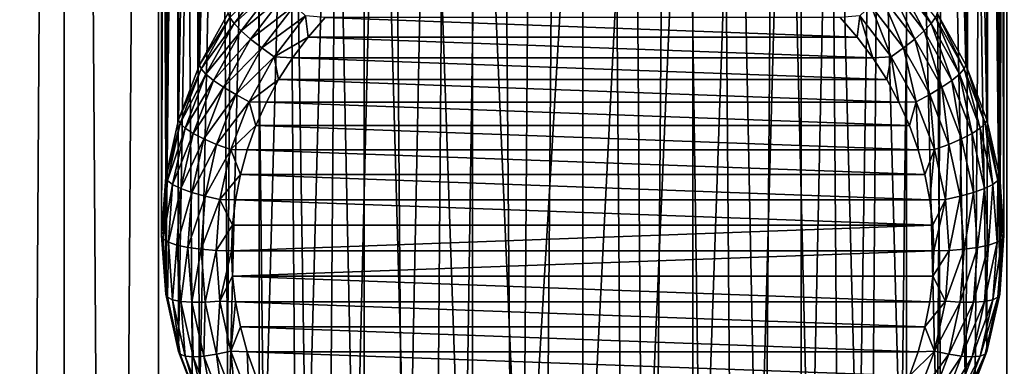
# Model space of a CAD drawing. Header units: metres. Extents: x -109 to 109, y -314 to 82.
# Tile 20 of 191: x -8 to 6, y -116 to -111. Entities that reach past the tile are written whole.
import ezdxf

# ---------------------------------------------------------------- set-up
doc = ezdxf.new("R2010")
doc.units = ezdxf.units.M
doc.layers.add('solid_504261_XXX', color=7, linetype='CONTINUOUS')

msp = doc.modelspace()

# ---------------------------------------------------------------- linework, layer by layer
at = {"layer": 'solid_504261_XXX'}
for points in [[(-3.111104, -245.417313, 58.008743), (-3.111104, -50.622337, 23.661135), (-4.609864, -50.703438, 23.201197)], [(-1.566977, -245.368179, 58.287418), (-1.566977, -50.5732, 23.939808), (-3.111104, -50.622337, 23.661135)], [(-3.111104, -245.417313, 58.008743), (-1.566977, -245.368179, 58.287418), (-3.111104, -50.622337, 23.661135)], [(0, -245.351715, 58.38076), (0, -50.55674, 24.033152), (-1.566977, -50.5732, 23.939808)], [(-1.566977, -245.368179, 58.287418), (0, -245.351715, 58.38076), (-1.566977, -50.5732, 23.939808)], [(1.566977, -245.368179, 58.287418), (1.566977, -50.5732, 23.939808), (0, -50.55674, 24.033152)], [(1.566977, -245.368179, 58.287418), (0, -50.55674, 24.033152), (0, -245.351715, 58.38076)], [(3.111104, -245.417313, 58.008743), (3.111104, -50.622337, 23.661135), (1.566977, -50.5732, 23.939808)], [(1.566977, -245.368179, 58.287418), (3.111104, -245.417313, 58.008743), (1.566977, -50.5732, 23.939808)], [(4.609864, -245.498413, 57.548805), (4.609864, -50.703438, 23.201197), (3.111104, -50.622337, 23.661135)], [(3.111104, -245.417313, 58.008743), (4.609864, -245.498413, 57.548805), (3.111104, -50.622337, 23.661135)], [(-4.609864, -245.498413, 57.548805), (-4.609864, -50.703438, 23.201197), (-6.041401, -50.815315, 22.566702)], [(-4.609864, -245.498413, 57.548805), (-3.111104, -245.417313, 58.008743), (-4.609864, -50.703438, 23.201197)], [(6.041401, -245.610291, 56.91431), (6.041401, -50.815315, 22.566702), (4.609864, -50.703438, 23.201197)], [(4.609864, -245.498413, 57.548805), (6.041401, -245.610291, 56.91431), (4.609864, -50.703438, 23.201197)], [(-6.041401, -245.610291, 56.91431), (-6.041401, -50.815315, 22.566702), (-7.384842, -50.956341, 21.766903)], [(-6.041401, -245.610291, 56.91431), (-4.609864, -245.498413, 57.548805), (-6.041401, -50.815315, 22.566702)], [(-7.384842, -245.751312, 56.114513), (-7.384842, -50.956341, 21.766903), (-8.620595, -51.124458, 20.813461)], [(-7.384842, -245.751312, 56.114513), (-6.041401, -245.610291, 56.91431), (-7.384842, -50.956341, 21.766903)], [(-8.620595, -245.919434, 55.161072), (-7.384842, -245.751312, 56.114513), (-8.620595, -51.124458, 20.813461)], [(-8.620595, -249.298843, 35.995453), (-8.620595, -54.503876, 1.647842), (-7.384842, -54.671993, 0.6944)], [(-7.384842, -249.466965, 35.042007), (-8.620595, -249.298843, 35.995453), (-7.384842, -54.671993, 0.6944)], [(-7.384842, -249.466965, 35.042007), (-7.384842, -54.671993, 0.6944), (-6.041401, -54.813019, -0.1054)], [(-6.041401, -249.607986, 34.24221), (-7.384842, -249.466965, 35.042007), (-6.041401, -54.813019, -0.1054)], [(-6.041401, -249.607986, 34.24221), (-6.041401, -54.813019, -0.1054), (-4.609864, -54.9249, -0.739895)], [(4.609864, -249.719879, 33.607716), (4.609864, -54.9249, -0.739895), (6.041401, -54.813019, -0.1054)], [(6.041401, -249.607986, 34.24221), (4.609864, -249.719879, 33.607716), (6.041401, -54.813019, -0.1054)], [(-4.609864, -249.719879, 33.607716), (-6.041401, -249.607986, 34.24221), (-4.609864, -54.9249, -0.739895)], [(-4.609864, -249.719879, 33.607716), (-4.609864, -54.9249, -0.739895), (-3.111104, -55.005997, -1.199832)], [(3.111104, -249.800964, 33.147778), (3.111104, -55.005997, -1.199832), (4.609864, -54.9249, -0.739895)], [(4.609864, -249.719879, 33.607716), (3.111104, -249.800964, 33.147778), (4.609864, -54.9249, -0.739895)], [(-3.111104, -249.800964, 33.147778), (-4.609864, -249.719879, 33.607716), (-3.111104, -55.005997, -1.199832)], [(-3.111104, -249.800964, 33.147778), (-3.111104, -55.005997, -1.199832), (-1.566977, -55.055134, -1.478505)], [(-1.566977, -249.850113, 32.869106), (-3.111104, -249.800964, 33.147778), (-1.566977, -55.055134, -1.478505)], [(-1.566977, -249.850113, 32.869106), (-1.566977, -55.055134, -1.478505), (0, -55.071594, -1.57185)], [(0, -249.866562, 32.775761), (-1.566977, -249.850113, 32.869106), (0, -55.071594, -1.57185)], [(0, -249.866562, 32.775761), (0, -55.071594, -1.57185), (1.566977, -55.055134, -1.478505)], [(1.566977, -249.850113, 32.869106), (0, -249.866562, 32.775761), (1.566977, -55.055134, -1.478505)], [(1.566977, -249.850113, 32.869106), (1.566977, -55.055134, -1.478505), (3.111104, -55.005997, -1.199832)], [(3.111104, -249.800964, 33.147778), (1.566977, -249.850113, 32.869106), (3.111104, -55.005997, -1.199832)], [(-5.457791, -111.848495, 279.962738), (-5.066973, -96.062004, 212.084717), (-5.471019, -96.813011, 212.007294)], [(-5.457791, -111.848495, 279.962738), (-5.047519, -111.114952, 280.125366), (-5.066973, -96.062004, 212.084717)], [(5.047519, -111.114952, 280.125366), (5.457791, -111.848495, 279.962738), (5.067176, -96.062325, 212.084671)], [(5.457791, -111.848495, 279.962738), (5.47107, -96.813118, 212.007294), (5.067176, -96.062325, 212.084671)], [(-5.756958, -112.631577, 279.789154), (-5.471019, -96.813011, 212.007294), (-5.763543, -97.614571, 211.947388)], [(-5.756958, -112.631577, 279.789154), (-5.457791, -111.848495, 279.962738), (-5.471019, -96.813011, 212.007294)], [(5.457791, -111.848495, 279.962738), (5.756958, -112.631577, 279.789154), (5.47107, -96.813118, 212.007294)], [(5.756958, -112.631577, 279.789154), (5.763559, -97.614624, 211.947388), (5.47107, -96.813118, 212.007294)], [(-5.938929, -113.448257, 279.608093), (-5.763543, -97.614571, 211.947388), (-5.940726, -98.452927, 211.909531)], [(-5.938929, -113.448257, 279.608093), (-5.756958, -112.631577, 279.789154), (-5.763543, -97.614571, 211.947388)], [(5.756958, -112.631577, 279.789154), (5.938929, -113.448257, 279.608093), (5.763559, -97.614624, 211.947388)], [(5.938929, -113.448257, 279.608093), (5.940721, -98.452881, 211.909531), (5.763559, -97.614624, 211.947388)], [(-5.938929, -113.448257, 279.608093), (-5.940726, -98.452927, 211.909531), (-6, -99.3116, 211.896591)], [(5.938929, -113.448257, 279.608093), (6, -114.281906, 279.423279), (5.940721, -98.452881, 211.909531)], [(6, -114.281906, 279.423279), (6, -99.3116, 211.896591), (5.940721, -98.452881, 211.909531)], [(-6, -114.281906, 279.423279), (-6, -99.3116, 211.896591), (-5.947368, -100.125748, 211.908081)], [(-5.938929, -113.448257, 279.608093), (-6, -99.3116, 211.896591), (-6, -114.281906, 279.423279)], [(5.938929, -115.115555, 279.238464), (5.947344, -100.125923, 211.908081), (6, -99.3116, 211.896591)], [(6, -114.281906, 279.423279), (5.938929, -115.115555, 279.238464), (6, -99.3116, 211.896591)], [(-5.938929, -115.115555, 279.238464), (-6, -114.281906, 279.423279), (-5.947368, -100.125748, 211.908081)], [(-5.938929, -115.115555, 279.238464), (-5.947368, -100.125748, 211.908081), (-5.787385, -100.942993, 211.942368)], [(5.938929, -115.115555, 279.238464), (5.787332, -100.943199, 211.942383), (5.947344, -100.125923, 211.908081)], [(-5.756958, -115.932236, 279.057404), (-5.938929, -115.115555, 279.238464), (-5.787385, -100.942993, 211.942368)], [(-5.756958, -115.932236, 279.057404), (-5.787385, -100.942993, 211.942368), (-5.522653, -101.736015, 211.996964)], [(5.756958, -115.932236, 279.057404), (5.522666, -101.735992, 211.996964), (5.787332, -100.943199, 211.942383)], [(5.938929, -115.115555, 279.238464), (5.756958, -115.932236, 279.057404), (5.787332, -100.943199, 211.942383)], [(-5.457791, -116.715317, 278.883789), (-5.756958, -115.932236, 279.057404), (-5.522653, -101.736015, 211.996964)], [(-5.457791, -116.715317, 278.883789), (-5.522653, -101.736015, 211.996964), (-5.159567, -102.486343, 212.06752)], [(5.457791, -116.715317, 278.883789), (5.159544, -102.486382, 212.06752), (5.522666, -101.735992, 211.996964)], [(5.756958, -115.932236, 279.057404), (5.457791, -116.715317, 278.883789), (5.522666, -101.735992, 211.996964)], [(-5.047519, -117.44886, 278.721191), (-5.457791, -116.715317, 278.883789), (-5.159567, -102.486343, 212.06752)], [(-5.047519, -117.44886, 278.721191), (-5.159567, -102.486343, 212.06752), (-4.701516, -103.185829, 212.14946)], [(5.047519, -117.44886, 278.721191), (4.701439, -103.185928, 212.149475), (5.159544, -102.486382, 212.06752)], [(5.457791, -116.715317, 278.883789), (5.047519, -117.44886, 278.721191), (5.159544, -102.486382, 212.06752)], [(-4.534493, -118.117935, 278.572845), (-5.047519, -117.44886, 278.721191), (-4.701516, -103.185829, 212.14946)], [(-4.534493, -118.117935, 278.572845), (-4.701516, -103.185829, 212.14946), (-4.161194, -103.814308, 212.236069)], [(4.534493, -118.117935, 278.572845), (4.161235, -103.81427, 212.236069), (4.701439, -103.185928, 212.149475)], [(5.047519, -117.44886, 278.721191), (4.534493, -118.117935, 278.572845), (4.701439, -103.185928, 212.149475)], [(-3.929159, -118.708923, 278.441833), (-4.534493, -118.117935, 278.572845), (-4.161194, -103.814308, 212.236069)], [(-3.929159, -118.708923, 278.441833), (-4.161194, -103.814308, 212.236069), (-3.555984, -104.355537, 212.320282)], [(3.929159, -118.708923, 278.441833), (3.556112, -104.355438, 212.320267), (4.161235, -103.81427, 212.236069)], [(4.534493, -118.117935, 278.572845), (3.929159, -118.708923, 278.441833), (4.161235, -103.81427, 212.236069)], [(-3.243838, -119.209785, 278.33078), (-3.929159, -118.708923, 278.441833), (-3.555984, -104.355537, 212.320282)], [(-3.243838, -119.209785, 278.33078), (-3.555984, -104.355537, 212.320282), (-2.897904, -104.803787, 212.396637)], [(3.243838, -119.209785, 278.33078), (2.898031, -104.803719, 212.396622), (3.556112, -104.355438, 212.320267)], [(3.929159, -118.708923, 278.441833), (3.243838, -119.209785, 278.33078), (3.556112, -104.355438, 212.320267)], [(-2.492482, -119.610329, 278.242004), (-3.243838, -119.209785, 278.33078), (-2.897904, -104.803787, 212.396637)], [(-2.492482, -119.610329, 278.242004), (-2.897904, -104.803787, 212.396637), (-2.202688, -105.15313, 212.46022)], [(2.492482, -119.610329, 278.242004), (2.202868, -105.153053, 212.460205), (2.898031, -104.803719, 212.396622)], [(3.243838, -119.209785, 278.33078), (2.492482, -119.610329, 278.242004), (2.898031, -104.803719, 212.396622)], [(-1.690388, -119.902405, 278.177246), (-2.492482, -119.610329, 278.242004), (-2.202688, -105.15313, 212.46022)], [(-1.690388, -119.902405, 278.177246), (-2.202688, -105.15313, 212.46022), (-1.481367, -105.402542, 212.507782)], [(1.690388, -119.902405, 278.177246), (1.481595, -105.402481, 212.507767), (2.202868, -105.153053, 212.460205)], [(2.492482, -119.610329, 278.242004), (1.690388, -119.902405, 278.177246), (2.202868, -105.153053, 212.460205)], [(-0.853886, -120.080055, 278.137848), (-1.690388, -119.902405, 278.177246), (-1.481367, -105.402542, 212.507782)], [(-0.853886, -120.080055, 278.137848), (-1.481367, -105.402542, 212.507782), (-0.744071, -105.551811, 212.537109)], [(0.853886, -120.080055, 278.137848), (0.74419, -105.551796, 212.537109), (1.481595, -105.402481, 212.507767)], [(1.690388, -119.902405, 278.177246), (0.853886, -120.080055, 278.137848), (1.481595, -105.402481, 212.507767)], [(-0.853886, -120.080055, 278.137848), (-0.744071, -105.551811, 212.537109), (0, -105.601471, 212.546997)], [(0, -120.139679, 278.124634), (0, -105.601471, 212.546997), (0.74419, -105.551796, 212.537109)], [(0.853886, -120.080055, 278.137848), (0, -120.139679, 278.124634), (0.74419, -105.551796, 212.537109)], [(0, -120.139679, 278.124634), (-0.853886, -120.080055, 278.137848), (0, -105.601471, 212.546997)], [(-5.026429, -111.176346, 280.339691), (-4.964129, -111.26123, 280.537567), (-4.459581, -110.60321, 280.683441)], [(-4.459581, -110.60321, 280.683441), (-4.964129, -111.26123, 280.537567), (-4.369405, -110.720566, 280.851807)], [(4.459581, -110.60321, 280.683441), (4.369405, -110.720566, 280.851807), (4.86375, -111.36528, 280.708862)], [(4.515549, -110.510071, 280.487396), (4.459581, -110.60321, 280.683441), (4.964129, -111.26123, 280.537567)], [(4.964129, -111.26123, 280.537567), (4.459581, -110.60321, 280.683441), (4.86375, -111.36528, 280.708862)], [(5.026429, -111.176346, 280.339691), (4.515549, -110.510071, 280.487396), (4.964129, -111.26123, 280.537567)], [(-4.964129, -111.26123, 280.537567), (-4.86375, -111.36528, 280.708862), (-4.369405, -110.720566, 280.851807)], [(-4.369405, -110.720566, 280.851807), (-4.86375, -111.36528, 280.708862), (-4.249552, -110.856239, 280.983978)], [(4.369405, -110.720566, 280.851807), (4.249552, -110.856239, 280.983978), (4.730338, -111.483269, 280.844971)], [(4.86375, -111.36528, 280.708862), (4.369405, -110.720566, 280.851807), (4.730338, -111.483269, 280.844971)], [(-4.86375, -111.36528, 280.708862), (-4.730338, -111.483269, 280.844971), (-4.249552, -110.856239, 280.983978)], [(-4.249552, -110.856239, 280.983978), (-4.730338, -111.483269, 280.844971), (-4.106044, -111.003426, 281.073334)], [(4.249552, -110.856239, 280.983978), (4.106044, -111.003426, 281.073334), (4.570593, -111.609276, 280.939026)], [(4.730338, -111.483269, 280.844971), (4.249552, -110.856239, 280.983978), (4.570593, -111.609276, 280.939026)], [(-4.730338, -111.483269, 280.844971), (-4.570593, -111.609276, 280.939026), (-4.106044, -111.003426, 281.073334)], [(-4.106044, -111.003426, 281.073334), (-4.570593, -111.609276, 280.939026), (-3.946091, -111.154716, 281.115417)], [(4.106044, -111.003426, 281.073334), (3.946091, -111.154716, 281.115417), (4.392544, -111.736969, 280.986328)], [(4.570593, -111.609276, 280.939026), (4.106044, -111.003426, 281.073334), (4.392544, -111.736969, 280.986328)], [(-5.026429, -111.176346, 280.339691), (-5.047519, -111.114952, 280.125366), (-5.457791, -111.848495, 279.962738)], [(-5.026429, -111.176346, 280.339691), (-5.457791, -111.848495, 279.962738), (-5.434986, -111.90683, 280.177734)], [(-5.026429, -111.176346, 280.339691), (-5.434986, -111.90683, 280.177734), (-4.964129, -111.26123, 280.537567)], [(-4.570593, -111.609276, 280.939026), (-4.392544, -111.736969, 280.986328), (-3.946091, -111.154716, 281.115417)], [(-3.946091, -111.154716, 281.115417), (-4.392544, -111.736969, 280.986328), (-3.909123, -111.454765, 281.07431)], [(-3.946091, -111.154716, 281.115417), (-3.909123, -111.454765, 281.07431), (-3.665306, -111.178169, 281.135651)], [(3.909041, -111.454666, 281.074341), (-3.665306, -111.178169, 281.135651), (-3.909123, -111.454765, 281.07431)], [(3.909041, -111.454666, 281.074341), (3.665215, -111.178078, 281.135651), (-3.665306, -111.178169, 281.135651)], [(3.946091, -111.154716, 281.115417), (3.665215, -111.178078, 281.135651), (3.909041, -111.454666, 281.074341)], [(3.946091, -111.154716, 281.115417), (3.909041, -111.454666, 281.074341), (4.131282, -111.748642, 281.009155)], [(4.392544, -111.736969, 280.986328), (3.946091, -111.154716, 281.115417), (4.131282, -111.748642, 281.009155)], [(5.026429, -111.176346, 280.339691), (4.964129, -111.26123, 280.537567), (5.367621, -111.982651, 280.377625)], [(5.434986, -111.90683, 280.177734), (5.047519, -111.114952, 280.125366), (5.026429, -111.176346, 280.339691)], [(5.434986, -111.90683, 280.177734), (5.026429, -111.176346, 280.339691), (5.367621, -111.982651, 280.377625)], [(5.434986, -111.90683, 280.177734), (5.457791, -111.848495, 279.962738), (5.047519, -111.114952, 280.125366)], [(-5.434986, -111.90683, 280.177734), (-5.367621, -111.982651, 280.377625), (-4.964129, -111.26123, 280.537567)], [(-4.964129, -111.26123, 280.537567), (-5.367621, -111.982651, 280.377625), (-4.86375, -111.36528, 280.708862)], [(4.964129, -111.26123, 280.537567), (4.86375, -111.36528, 280.708862), (5.259084, -112.072113, 280.552155)], [(5.367621, -111.982651, 280.377625), (4.964129, -111.26123, 280.537567), (5.259084, -112.072113, 280.552155)], [(-5.367621, -111.982651, 280.377625), (-5.259084, -112.072113, 280.552155), (-4.86375, -111.36528, 280.708862)], [(-4.86375, -111.36528, 280.708862), (-5.259084, -112.072113, 280.552155), (-4.730338, -111.483269, 280.844971)], [(-4.392544, -111.736969, 280.986328), (-4.131357, -111.748749, 281.009155), (-3.909123, -111.454765, 281.07431)], [(4.131282, -111.748642, 281.009155), (-3.909123, -111.454765, 281.07431), (-4.131357, -111.748749, 281.009155)], [(4.131282, -111.748642, 281.009155), (3.909041, -111.454666, 281.074341), (-3.909123, -111.454765, 281.07431)], [(4.86375, -111.36528, 280.708862), (4.730338, -111.483269, 280.844971), (5.114827, -112.170723, 280.692566)], [(5.259084, -112.072113, 280.552155), (4.86375, -111.36528, 280.708862), (5.114827, -112.170723, 280.692566)], [(-5.259084, -112.072113, 280.552155), (-5.114827, -112.170723, 280.692566), (-4.730338, -111.483269, 280.844971)], [(-4.730338, -111.483269, 280.844971), (-5.114827, -112.170723, 280.692566), (-4.570593, -111.609276, 280.939026)], [(-5.114827, -112.170723, 280.692566), (-4.942099, -112.273514, 280.791779), (-4.570593, -111.609276, 280.939026)], [(-4.570593, -111.609276, 280.939026), (-4.942099, -112.273514, 280.791779), (-4.392544, -111.736969, 280.986328)], [(4.570593, -111.609276, 280.939026), (4.392544, -111.736969, 280.986328), (4.749577, -112.375328, 280.844818)], [(4.730338, -111.483269, 280.844971), (4.570593, -111.609276, 280.939026), (4.942099, -112.273514, 280.791779)], [(4.942099, -112.273514, 280.791779), (4.570593, -111.609276, 280.939026), (4.749577, -112.375328, 280.844818)], [(5.114827, -112.170723, 280.692566), (4.730338, -111.483269, 280.844971), (4.942099, -112.273514, 280.791779)], [(-4.942099, -112.273514, 280.791779), (-4.749577, -112.375328, 280.844818), (-4.392544, -111.736969, 280.986328)], [(-4.392544, -111.736969, 280.986328), (-4.749577, -112.375328, 280.844818), (-4.330267, -112.057884, 280.940613)], [(-4.392544, -111.736969, 280.986328), (-4.330267, -112.057884, 280.940613), (-4.131357, -111.748749, 281.009155)], [(4.330203, -112.057777, 280.940643), (-4.131357, -111.748749, 281.009155), (-4.330267, -112.057884, 280.940613)], [(4.330203, -112.057777, 280.940643), (4.131282, -111.748642, 281.009155), (-4.131357, -111.748749, 281.009155)], [(4.392544, -111.736969, 280.986328), (4.131282, -111.748642, 281.009155), (4.330203, -112.057777, 280.940643)], [(4.392544, -111.736969, 280.986328), (4.330203, -112.057777, 280.940643), (4.504932, -112.380531, 280.86908)], [(4.749577, -112.375328, 280.844818), (4.392544, -111.736969, 280.986328), (4.504932, -112.380531, 280.86908)], [(-5.434986, -111.90683, 280.177734), (-5.457791, -111.848495, 279.962738), (-5.756958, -112.631577, 279.789154)], [(5.732902, -112.686638, 280.004852), (5.457791, -111.848495, 279.962738), (5.434986, -111.90683, 280.177734)], [(5.732902, -112.686638, 280.004852), (5.756958, -112.631577, 279.789154), (5.457791, -111.848495, 279.962738)], [(-5.434986, -111.90683, 280.177734), (-5.756958, -112.631577, 279.789154), (-5.732902, -112.686638, 280.004852)], [(-5.434986, -111.90683, 280.177734), (-5.732902, -112.686638, 280.004852), (-5.367621, -111.982651, 280.377625)], [(-5.732902, -112.686638, 280.004852), (-5.661845, -112.7528, 280.206909), (-5.367621, -111.982651, 280.377625)], [(-5.367621, -111.982651, 280.377625), (-5.661845, -112.7528, 280.206909), (-5.259084, -112.072113, 280.552155)], [(5.367621, -111.982651, 280.377625), (5.259084, -112.072113, 280.552155), (5.547358, -112.826691, 280.384888)], [(5.434986, -111.90683, 280.177734), (5.367621, -111.982651, 280.377625), (5.661845, -112.7528, 280.206909)], [(5.661845, -112.7528, 280.206909), (5.367621, -111.982651, 280.377625), (5.547358, -112.826691, 280.384888)], [(5.732902, -112.686638, 280.004852), (5.434986, -111.90683, 280.177734), (5.661845, -112.7528, 280.206909)], [(-5.661845, -112.7528, 280.206909), (-5.547358, -112.826691, 280.384888), (-5.259084, -112.072113, 280.552155)], [(-5.259084, -112.072113, 280.552155), (-5.547358, -112.826691, 280.384888), (-5.114827, -112.170723, 280.692566)], [(-5.547358, -112.826691, 280.384888), (-5.395194, -112.904594, 280.529877), (-5.114827, -112.170723, 280.692566)], [(-5.114827, -112.170723, 280.692566), (-5.395194, -112.904594, 280.529877), (-4.942099, -112.273514, 280.791779)], [(-4.749577, -112.375328, 280.844818), (-4.504984, -112.380638, 280.869049), (-4.330267, -112.057884, 280.940613)], [(4.504932, -112.380531, 280.86908), (-4.330267, -112.057884, 280.940613), (-4.504984, -112.380638, 280.869049)], [(4.504932, -112.380531, 280.86908), (4.330203, -112.057777, 280.940643), (-4.330267, -112.057884, 280.940613)], [(5.114827, -112.170723, 280.692566), (4.942099, -112.273514, 280.791779), (5.212997, -112.982605, 280.634552)], [(5.259084, -112.072113, 280.552155), (5.114827, -112.170723, 280.692566), (5.395194, -112.904594, 280.529877)], [(5.395194, -112.904594, 280.529877), (5.114827, -112.170723, 280.692566), (5.212997, -112.982605, 280.634552)], [(5.547358, -112.826691, 280.384888), (5.259084, -112.072113, 280.552155), (5.395194, -112.904594, 280.529877)], [(-5.395194, -112.904594, 280.529877), (-5.212997, -112.982605, 280.634552), (-4.942099, -112.273514, 280.791779)], [(-4.942099, -112.273514, 280.791779), (-5.212997, -112.982605, 280.634552), (-4.749577, -112.375328, 280.844818)], [(4.942099, -112.273514, 280.791779), (4.749577, -112.375328, 280.844818), (5.009923, -113.056793, 280.693726)], [(5.212997, -112.982605, 280.634552), (4.942099, -112.273514, 280.791779), (5.009923, -113.056793, 280.693726)], [(-5.212997, -112.982605, 280.634552), (-5.009923, -113.056793, 280.693726), (-4.749577, -112.375328, 280.844818)], [(-4.749577, -112.375328, 280.844818), (-5.009923, -113.056793, 280.693726), (-4.654583, -112.715485, 280.79483)], [(-4.749577, -112.375328, 280.844818), (-4.654583, -112.715485, 280.79483), (-4.504984, -112.380638, 280.869049)], [(4.654542, -112.715385, 280.79483), (-4.504984, -112.380638, 280.869049), (-4.654583, -112.715485, 280.79483)], [(4.654542, -112.715385, 280.79483), (4.504932, -112.380531, 280.86908), (-4.504984, -112.380638, 280.869049)], [(4.749577, -112.375328, 280.844818), (4.504932, -112.380531, 280.86908), (4.654542, -112.715385, 280.79483)], [(4.749577, -112.375328, 280.844818), (4.654542, -112.715385, 280.79483), (4.778008, -113.060043, 280.718445)], [(5.009923, -113.056793, 280.693726), (4.749577, -112.375328, 280.844818), (4.778008, -113.060043, 280.718445)], [(-5.732902, -112.686638, 280.004852), (-5.756958, -112.631577, 279.789154), (-5.938929, -113.448257, 279.608093)], [(-5.732902, -112.686638, 280.004852), (-5.938929, -113.448257, 279.608093), (-5.914112, -113.499901, 279.824554)], [(-5.732902, -112.686638, 280.004852), (-5.914112, -113.499901, 279.824554), (-5.661845, -112.7528, 280.206909)], [(-5.009923, -113.056793, 280.693726), (-4.77804, -113.060143, 280.718414), (-4.654583, -112.715485, 280.79483)], [(4.778008, -113.060043, 280.718445), (-4.654583, -112.715485, 280.79483), (-4.77804, -113.060143, 280.718414)], [(4.778008, -113.060043, 280.718445), (4.654542, -112.715385, 280.79483), (-4.654583, -112.715485, 280.79483)], [(5.732902, -112.686638, 280.004852), (5.661845, -112.7528, 280.206909), (5.840809, -113.555984, 280.028839)], [(5.914112, -113.499901, 279.824554), (5.756958, -112.631577, 279.789154), (5.732902, -112.686638, 280.004852)], [(5.914112, -113.499901, 279.824554), (5.732902, -112.686638, 280.004852), (5.840809, -113.555984, 280.028839)], [(5.914112, -113.499901, 279.824554), (5.938929, -113.448257, 279.608093), (5.756958, -112.631577, 279.789154)], [(-5.914112, -113.499901, 279.824554), (-5.840809, -113.555984, 280.028839), (-5.661845, -112.7528, 280.206909)], [(-5.661845, -112.7528, 280.206909), (-5.840809, -113.555984, 280.028839), (-5.547358, -112.826691, 280.384888)], [(-5.840809, -113.555984, 280.028839), (-5.722704, -113.613632, 280.210419), (-5.547358, -112.826691, 280.384888)], [(-5.547358, -112.826691, 280.384888), (-5.722704, -113.613632, 280.210419), (-5.395194, -112.904594, 280.529877)], [(5.547358, -112.826691, 280.384888), (5.395194, -112.904594, 280.529877), (5.56573, -113.669952, 280.360199)], [(5.661845, -112.7528, 280.206909), (5.547358, -112.826691, 280.384888), (5.722704, -113.613632, 280.210419)], [(5.722704, -113.613632, 280.210419), (5.547358, -112.826691, 280.384888), (5.56573, -113.669952, 280.360199)], [(5.840809, -113.555984, 280.028839), (5.661845, -112.7528, 280.206909), (5.722704, -113.613632, 280.210419)], [(-5.722704, -113.613632, 280.210419), (-5.56573, -113.669952, 280.360199), (-5.395194, -112.904594, 280.529877)], [(-5.395194, -112.904594, 280.529877), (-5.56573, -113.669952, 280.360199), (-5.212997, -112.982605, 280.634552)], [(-5.56573, -113.669952, 280.360199), (-5.377774, -113.722115, 280.470612), (-5.212997, -112.982605, 280.634552)], [(-5.212997, -112.982605, 280.634552), (-5.377774, -113.722115, 280.470612), (-5.009923, -113.056793, 280.693726)], [(5.212997, -112.982605, 280.634552), (5.009923, -113.056793, 280.693726), (5.16828, -113.767502, 280.536163)], [(5.377774, -113.722115, 280.470612), (5.212997, -112.982605, 280.634552), (5.16828, -113.767502, 280.536163)], [(5.395194, -112.904594, 280.529877), (5.212997, -112.982605, 280.634552), (5.377774, -113.722115, 280.470612)], [(5.56573, -113.669952, 280.360199), (5.395194, -112.904594, 280.529877), (5.377774, -113.722115, 280.470612)], [(-5.377774, -113.722115, 280.470612), (-5.16828, -113.767502, 280.536163), (-5.009923, -113.056793, 280.693726)], [(-5.009923, -113.056793, 280.693726), (-5.16828, -113.767502, 280.536163), (-4.874871, -113.413116, 280.640167)], [(-5.009923, -113.056793, 280.693726), (-4.874871, -113.413116, 280.640167), (-4.77804, -113.060143, 280.718414)], [(4.874845, -113.413002, 280.640198), (-4.77804, -113.060143, 280.718414), (-4.874871, -113.413116, 280.640167)], [(4.874845, -113.413002, 280.640198), (4.778008, -113.060043, 280.718445), (-4.77804, -113.060143, 280.718414)], [(5.009923, -113.056793, 280.693726), (4.778008, -113.060043, 280.718445), (4.874845, -113.413002, 280.640198)], [(5.009923, -113.056793, 280.693726), (4.874845, -113.413002, 280.640198), (4.944367, -113.77243, 280.560516)], [(5.16828, -113.767502, 280.536163), (5.009923, -113.056793, 280.693726), (4.944367, -113.77243, 280.560516)], [(-5.16828, -113.767502, 280.536163), (-4.944382, -113.77253, 280.560486), (-4.874871, -113.413116, 280.640167)], [(4.944367, -113.77243, 280.560516), (-4.874871, -113.413116, 280.640167), (-4.944382, -113.77253, 280.560486)], [(4.944367, -113.77243, 280.560516), (4.874845, -113.413002, 280.640198), (-4.874871, -113.413116, 280.640167)], [(-5.914112, -113.499901, 279.824554), (-5.938929, -113.448257, 279.608093), (-6, -114.281906, 279.423279)], [(-5.914112, -113.499901, 279.824554), (-6, -114.281906, 279.423279), (-5.974928, -114.33007, 279.640533)], [(-5.914112, -113.499901, 279.824554), (-5.974928, -114.33007, 279.640533), (-5.840809, -113.555984, 280.028839)], [(-5.974928, -114.33007, 279.640533), (-5.900871, -114.375862, 279.847076), (-5.840809, -113.555984, 280.028839)], [(-5.840809, -113.555984, 280.028839), (-5.900871, -114.375862, 279.847076), (-5.722704, -113.613632, 280.210419)], [(5.840809, -113.555984, 280.028839), (5.722704, -113.613632, 280.210419), (5.781551, -114.416931, 280.032318)], [(5.900871, -114.375862, 279.847076), (5.840809, -113.555984, 280.028839), (5.781551, -114.416931, 280.032318)], [(5.914112, -113.499901, 279.824554), (5.840809, -113.555984, 280.028839), (5.900871, -114.375862, 279.847076)], [(5.974928, -114.33007, 279.640533), (5.914112, -113.499901, 279.824554), (5.900871, -114.375862, 279.847076)], [(5.974928, -114.33007, 279.640533), (5.938929, -113.448257, 279.608093), (5.914112, -113.499901, 279.824554)], [(5.974928, -114.33007, 279.640533), (6, -114.281906, 279.423279), (5.938929, -113.448257, 279.608093)], [(-5.900871, -114.375862, 279.847076), (-5.781551, -114.416931, 280.032318), (-5.722704, -113.613632, 280.210419)], [(-5.722704, -113.613632, 280.210419), (-5.781551, -114.416931, 280.032318), (-5.56573, -113.669952, 280.360199)], [(-5.781551, -114.416931, 280.032318), (-5.622963, -114.451218, 280.186981), (-5.56573, -113.669952, 280.360199)], [(-5.56573, -113.669952, 280.360199), (-5.622963, -114.451218, 280.186981), (-5.377774, -113.722115, 280.470612)], [(-5.622963, -114.451218, 280.186981), (-5.433075, -114.476997, 280.303284), (-5.377774, -113.722115, 280.470612)], [(-5.377774, -113.722115, 280.470612), (-5.433075, -114.476997, 280.303284), (-5.16828, -113.767502, 280.536163)], [(5.377774, -113.722115, 280.470612), (5.16828, -113.767502, 280.536163), (5.221427, -114.492973, 280.375336)], [(5.433075, -114.476997, 280.303284), (5.377774, -113.722115, 280.470612), (5.221427, -114.492973, 280.375336)], [(5.56573, -113.669952, 280.360199), (5.377774, -113.722115, 280.470612), (5.433075, -114.476997, 280.303284)], [(5.622963, -114.451218, 280.186981), (5.56573, -113.669952, 280.360199), (5.433075, -114.476997, 280.303284)], [(5.722704, -113.613632, 280.210419), (5.56573, -113.669952, 280.360199), (5.622963, -114.451218, 280.186981)], [(5.781551, -114.416931, 280.032318), (5.722704, -113.613632, 280.210419), (5.622963, -114.451218, 280.186981)], [(-5.433075, -114.476997, 280.303284), (-5.221427, -114.492973, 280.375336), (-5.16828, -113.767502, 280.536163)], [(-5.16828, -113.767502, 280.536163), (-5.221427, -114.492973, 280.375336), (-4.986117, -114.13446, 280.480255)], [(-5.16828, -113.767502, 280.536163), (-4.986117, -114.13446, 280.480255), (-4.944382, -113.77253, 280.560486)], [(4.986111, -114.134399, 280.480255), (-4.944382, -113.77253, 280.560486), (-4.986117, -114.13446, 280.480255)], [(4.986111, -114.134399, 280.480255), (4.944367, -113.77243, 280.560516), (-4.944382, -113.77253, 280.560486)], [(5.16828, -113.767502, 280.536163), (4.944367, -113.77243, 280.560516), (4.986111, -114.134399, 280.480255)], [(5.16828, -113.767502, 280.536163), (4.986111, -114.134399, 280.480255), (5, -114.498344, 280.399567)], [(5.221427, -114.492973, 280.375336), (5.16828, -113.767502, 280.536163), (5, -114.498344, 280.399567)], [(-5.221427, -114.492973, 280.375336), (-5, -114.498344, 280.399567), (-4.986117, -114.13446, 280.480255)], [(4.986111, -114.134399, 280.480255), (-4.986117, -114.13446, 280.480255), (-5, -114.498344, 280.399567)], [(5, -114.498344, 280.399567), (4.986111, -114.134399, 280.480255), (-5, -114.498344, 280.399567)], [(-5.974928, -114.33007, 279.640533), (-6, -114.281906, 279.423279), (-5.938929, -115.115555, 279.238464)], [(5.914112, -115.160233, 279.456482), (5.938929, -115.115555, 279.238464), (6, -114.281906, 279.423279)], [(5.914112, -115.160233, 279.456482), (6, -114.281906, 279.423279), (5.974928, -114.33007, 279.640533)], [(-5.914112, -115.160233, 279.456482), (-5.974928, -114.33007, 279.640533), (-5.938929, -115.115555, 279.238464)], [(-5.914112, -115.160233, 279.456482), (-5.900871, -114.375862, 279.847076), (-5.974928, -114.33007, 279.640533)], [(-5.914112, -115.160233, 279.456482), (-5.840809, -115.195732, 279.665314), (-5.900871, -114.375862, 279.847076)], [(-5.840809, -115.195732, 279.665314), (-5.781551, -114.416931, 280.032318), (-5.900871, -114.375862, 279.847076)], [(-5.840809, -115.195732, 279.665314), (-5.722704, -115.220222, 279.854248), (-5.781551, -114.416931, 280.032318)], [(-5.722704, -115.220222, 279.854248), (-5.622963, -114.451218, 280.186981), (-5.781551, -114.416931, 280.032318)], [(5.56573, -115.232475, 280.013794), (5.781551, -114.416931, 280.032318), (5.622963, -114.451218, 280.186981)], [(5.722704, -115.220222, 279.854248), (5.781551, -114.416931, 280.032318), (5.56573, -115.232475, 280.013794)], [(5.722704, -115.220222, 279.854248), (5.900871, -114.375862, 279.847076), (5.781551, -114.416931, 280.032318)], [(5.840809, -115.195732, 279.665314), (5.900871, -114.375862, 279.847076), (5.722704, -115.220222, 279.854248)], [(5.840809, -115.195732, 279.665314), (5.974928, -114.33007, 279.640533), (5.900871, -114.375862, 279.847076)], [(5.914112, -115.160233, 279.456482), (5.974928, -114.33007, 279.640533), (5.840809, -115.195732, 279.665314)], [(-5.722704, -115.220222, 279.854248), (-5.56573, -115.232475, 280.013794), (-5.622963, -114.451218, 280.186981)], [(-5.56573, -115.232475, 280.013794), (-5.433075, -114.476997, 280.303284), (-5.622963, -114.451218, 280.186981)], [(-5.56573, -115.232475, 280.013794), (-5.377774, -115.231873, 280.135925), (-5.433075, -114.476997, 280.303284)], [(-5.377774, -115.231873, 280.135925), (-5.221427, -114.492973, 280.375336), (-5.433075, -114.476997, 280.303284)], [(-5.377774, -115.231873, 280.135925), (-5.16828, -115.218445, 280.214508), (-5.221427, -114.492973, 280.375336)], [(-5.16828, -115.218445, 280.214508), (-5, -114.498344, 280.399567), (-5.221427, -114.492973, 280.375336)], [(-5.16828, -115.218445, 280.214508), (-4.986111, -114.862289, 280.318878), (-5, -114.498344, 280.399567)], [(-4.986111, -114.862289, 280.318878), (5, -114.498344, 280.399567), (-5, -114.498344, 280.399567)], [(-4.986111, -114.862289, 280.318878), (4.986117, -114.862228, 280.318909), (5, -114.498344, 280.399567)], [(5.221427, -114.492973, 280.375336), (5, -114.498344, 280.399567), (4.986117, -114.862228, 280.318909)], [(5.16828, -115.218445, 280.214508), (5.221427, -114.492973, 280.375336), (4.986117, -114.862228, 280.318909)], [(5.16828, -115.218445, 280.214508), (5.433075, -114.476997, 280.303284), (5.221427, -114.492973, 280.375336)], [(5.377774, -115.231873, 280.135925), (5.433075, -114.476997, 280.303284), (5.16828, -115.218445, 280.214508)], [(5.377774, -115.231873, 280.135925), (5.622963, -114.451218, 280.186981), (5.433075, -114.476997, 280.303284)], [(5.56573, -115.232475, 280.013794), (5.622963, -114.451218, 280.186981), (5.377774, -115.231873, 280.135925)], [(-5.16828, -115.218445, 280.214508), (-4.944367, -115.224258, 280.238647), (-4.986111, -114.862289, 280.318878)], [(-4.986111, -114.862289, 280.318878), (4.944382, -115.224159, 280.238678), (4.986117, -114.862228, 280.318909)], [(-4.986111, -114.862289, 280.318878), (-4.944367, -115.224258, 280.238647), (4.944382, -115.224159, 280.238678)], [(5.16828, -115.218445, 280.214508), (4.986117, -114.862228, 280.318909), (4.944382, -115.224159, 280.238678)], [(-5.914112, -115.160233, 279.456482), (-5.938929, -115.115555, 279.238464), (-5.756958, -115.932236, 279.057404)], [(5.732902, -115.973495, 279.276184), (5.756958, -115.932236, 279.057404), (5.938929, -115.115555, 279.238464)], [(5.732902, -115.973495, 279.276184), (5.938929, -115.115555, 279.238464), (5.914112, -115.160233, 279.456482)], [(-5.914112, -115.160233, 279.456482), (-5.756958, -115.932236, 279.057404), (-5.732902, -115.973495, 279.276184)], [(-5.914112, -115.160233, 279.456482), (-5.732902, -115.973495, 279.276184), (-5.840809, -115.195732, 279.665314)], [(-5.840809, -115.195732, 279.665314), (-5.661845, -115.998917, 279.487244), (-5.722704, -115.220222, 279.854248)], [(-5.732902, -115.973495, 279.276184), (-5.661845, -115.998917, 279.487244), (-5.840809, -115.195732, 279.665314)], [(-5.722704, -115.220222, 279.854248), (-5.547358, -116.007172, 279.679779), (-5.56573, -115.232475, 280.013794)], [(-5.661845, -115.998917, 279.487244), (-5.547358, -116.007172, 279.679779), (-5.722704, -115.220222, 279.854248)], [(-5.56573, -115.232475, 280.013794), (-5.395194, -115.997833, 279.844116), (-5.377774, -115.231873, 280.135925)], [(-5.547358, -116.007172, 279.679779), (-5.395194, -115.997833, 279.844116), (-5.56573, -115.232475, 280.013794)], [(-5.395194, -115.997833, 279.844116), (-5.212997, -115.971382, 279.971985), (-5.377774, -115.231873, 280.135925)], [(-5.377774, -115.231873, 280.135925), (-5.212997, -115.971382, 279.971985), (-5.16828, -115.218445, 280.214508)], [(-5.212997, -115.971382, 279.971985), (-5.009923, -115.929146, 280.056946), (-5.16828, -115.218445, 280.214508)], [(-5.16828, -115.218445, 280.214508), (-5.009923, -115.929146, 280.056946), (-4.944367, -115.224258, 280.238647)], [(-5.009923, -115.929146, 280.056946), (-4.874845, -115.583687, 280.158966), (-4.944367, -115.224258, 280.238647)], [(-4.944367, -115.224258, 280.238647), (4.874871, -115.583572, 280.158997), (4.944382, -115.224159, 280.238678)], [(-4.944367, -115.224258, 280.238647), (-4.874845, -115.583687, 280.158966), (4.874871, -115.583572, 280.158997)], [(5.16828, -115.218445, 280.214508), (4.944382, -115.224159, 280.238678), (4.874871, -115.583572, 280.158997)], [(5.009923, -115.929146, 280.056946), (5.16828, -115.218445, 280.214508), (4.874871, -115.583572, 280.158997)], [(5.377774, -115.231873, 280.135925), (5.16828, -115.218445, 280.214508), (5.009923, -115.929146, 280.056946)], [(5.212997, -115.971382, 279.971985), (5.377774, -115.231873, 280.135925), (5.009923, -115.929146, 280.056946)], [(5.56573, -115.232475, 280.013794), (5.377774, -115.231873, 280.135925), (5.212997, -115.971382, 279.971985)], [(5.395194, -115.997833, 279.844116), (5.56573, -115.232475, 280.013794), (5.212997, -115.971382, 279.971985)], [(5.722704, -115.220222, 279.854248), (5.56573, -115.232475, 280.013794), (5.395194, -115.997833, 279.844116)], [(5.547358, -116.007172, 279.679779), (5.722704, -115.220222, 279.854248), (5.395194, -115.997833, 279.844116)], [(5.840809, -115.195732, 279.665314), (5.722704, -115.220222, 279.854248), (5.547358, -116.007172, 279.679779)], [(5.661845, -115.998917, 279.487244), (5.840809, -115.195732, 279.665314), (5.547358, -116.007172, 279.679779)], [(5.914112, -115.160233, 279.456482), (5.840809, -115.195732, 279.665314), (5.661845, -115.998917, 279.487244)], [(5.732902, -115.973495, 279.276184), (5.914112, -115.160233, 279.456482), (5.661845, -115.998917, 279.487244)], [(-5.009923, -115.929146, 280.056946), (-4.778008, -115.936646, 280.080719), (-4.874845, -115.583687, 280.158966)], [(-4.874845, -115.583687, 280.158966), (4.77804, -115.936546, 280.080719), (4.874871, -115.583572, 280.158997)], [(-4.874845, -115.583687, 280.158966), (-4.778008, -115.936646, 280.080719), (4.77804, -115.936546, 280.080719)], [(5.009923, -115.929146, 280.056946), (4.874871, -115.583572, 280.158997), (4.77804, -115.936546, 280.080719)], [(-5.732902, -115.973495, 279.276184), (-5.756958, -115.932236, 279.057404), (-5.457791, -116.715317, 278.883789)], [(-5.212997, -115.971382, 279.971985), (-4.942099, -116.680473, 279.814758), (-5.009923, -115.929146, 280.056946)], [(-5.009923, -115.929146, 280.056946), (-4.749577, -116.610619, 279.905853), (-4.778008, -115.936646, 280.080719)], [(-4.942099, -116.680473, 279.814758), (-4.749577, -116.610619, 279.905853), (-5.009923, -115.929146, 280.056946)], [(-4.778008, -115.936646, 280.080719), (4.654583, -116.281204, 280.004333), (4.77804, -115.936546, 280.080719)], [(-4.778008, -115.936646, 280.080719), (-4.654542, -116.281303, 280.004303), (4.654583, -116.281204, 280.004333)], [(-4.749577, -116.610619, 279.905853), (-4.654542, -116.281303, 280.004303), (-4.778008, -115.936646, 280.080719)], [(5.009923, -115.929146, 280.056946), (4.77804, -115.936546, 280.080719), (4.654583, -116.281204, 280.004333)], [(4.749577, -116.610619, 279.905853), (5.009923, -115.929146, 280.056946), (4.654583, -116.281204, 280.004333)], [(5.212997, -115.971382, 279.971985), (5.009923, -115.929146, 280.056946), (4.749577, -116.610619, 279.905853)], [(5.434986, -116.753304, 279.103302), (5.457791, -116.715317, 278.883789), (5.756958, -115.932236, 279.057404)], [(5.434986, -116.753304, 279.103302), (5.756958, -115.932236, 279.057404), (5.732902, -115.973495, 279.276184)], [(-5.732902, -115.973495, 279.276184), (-5.457791, -116.715317, 278.883789), (-5.434986, -116.753304, 279.103302)], [(-5.732902, -115.973495, 279.276184), (-5.434986, -116.753304, 279.103302), (-5.661845, -115.998917, 279.487244)], [(-5.661845, -115.998917, 279.487244), (-5.367621, -116.769066, 279.316498), (-5.547358, -116.007172, 279.679779)], [(-5.434986, -116.753304, 279.103302), (-5.367621, -116.769066, 279.316498), (-5.661845, -115.998917, 279.487244)], [(-5.547358, -116.007172, 279.679779), (-5.259084, -116.761742, 279.512512), (-5.395194, -115.997833, 279.844116)], [(-5.367621, -116.769066, 279.316498), (-5.259084, -116.761742, 279.512512), (-5.547358, -116.007172, 279.679779)], [(-5.395194, -115.997833, 279.844116), (-5.114827, -116.731712, 279.681396), (-5.212997, -115.971382, 279.971985)], [(-5.259084, -116.761742, 279.512512), (-5.114827, -116.731712, 279.681396), (-5.395194, -115.997833, 279.844116)], [(-5.114827, -116.731712, 279.681396), (-4.942099, -116.680473, 279.814758), (-5.212997, -115.971382, 279.971985)], [(4.942099, -116.680473, 279.814758), (5.212997, -115.971382, 279.971985), (4.749577, -116.610619, 279.905853)], [(5.395194, -115.997833, 279.844116), (5.212997, -115.971382, 279.971985), (4.942099, -116.680473, 279.814758)], [(5.114827, -116.731712, 279.681396), (5.395194, -115.997833, 279.844116), (4.942099, -116.680473, 279.814758)], [(5.547358, -116.007172, 279.679779), (5.395194, -115.997833, 279.844116), (5.114827, -116.731712, 279.681396)], [(5.259084, -116.761742, 279.512512), (5.547358, -116.007172, 279.679779), (5.114827, -116.731712, 279.681396)], [(5.661845, -115.998917, 279.487244), (5.547358, -116.007172, 279.679779), (5.259084, -116.761742, 279.512512)], [(5.367621, -116.769066, 279.316498), (5.661845, -115.998917, 279.487244), (5.259084, -116.761742, 279.512512)], [(5.732902, -115.973495, 279.276184), (5.661845, -115.998917, 279.487244), (5.367621, -116.769066, 279.316498)], [(5.434986, -116.753304, 279.103302), (5.732902, -115.973495, 279.276184), (5.367621, -116.769066, 279.316498)]]:
    msp.add_3dface(points, dxfattribs=at)

doc.saveas('drawing.dxf')
